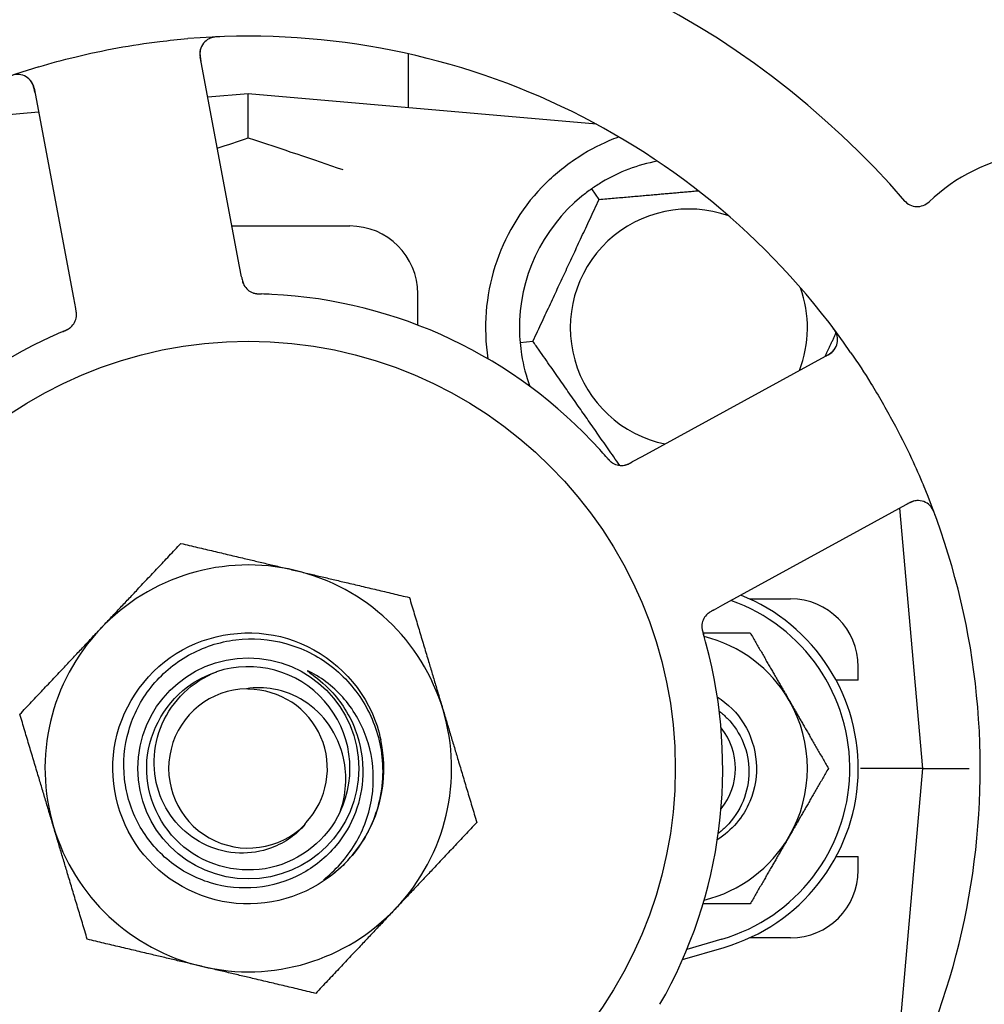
# Model space of a CAD drawing. Header units: inches. Extents: x 5 to 1128, y -85 to 748.
# Tile 53 of 256: x 127.31 to 129.09, y 226.7 to 228.51. Entities that reach past the tile are written whole.
import ezdxf

# ---------------------------------------------------------------- set-up
doc = ezdxf.new("R2010")
doc.units = ezdxf.units.IN
doc.header["$LTSCALE"] = 32
doc.header["$MEASUREMENT"] = 0
doc.layers.add('Dimension (ANSI)', color=7, linetype='Continuous', lineweight=25)
doc.layers.add('Visible (ANSI)', color=7, linetype='Continuous', lineweight=30)
doc.styles.add('Note Text (ANSI)', font='tahoma.ttf')
doc.dimstyles.new('SB Fraction-16 (ANSI)', dxfattribs={"dimscale": 32, "dimtxt": 0.125, "dimasz": 0.098425, "dimexe": 0.125, "dimexo": 0.0625, "dimgap": 0.031496, "dimtad": 0, "dimtih": 1, "dimtoh": 1, "dimdec": 4, "dimrnd": 1e-08, "dimzin": 0, "dimdsep": 46, "dimlunit": 5, "dimtxsty": 'Note Text (ANSI)', "dimcen": 0.09, "dimdle": 0.393701, "dimclrd": 256, "dimclre": 256, "dimclrt": 256, "dimadec": 0, "dimazin": 3, "dimtfac": 0.96, "dimtofl": 0, "dimtmove": 0, "dimatfit": 3, "dimfxl": 1, "dimfrac": 2, "dimtolj": 1, "dimtzin": 12, "dimlwd": -1, "dimlwe": -1, "dimarcsym": 0})

# ---------------------------------------------------------------- blocks, each defined once
blk = doc.blocks.new('*D16')
at = {"layer": 'Defpoints', "color": 0, "transparency": 16777216}
for p in [(170.8073, 474.9837), (79.917, 156.272), (130.8698, 156.272)]:
    blk.add_point(p, dxfattribs=at)
at = {"layer": 'Dimension (ANSI)', "transparency": 16777216}
for p, q in [((168.8073, 474.9837), (75.917, 474.9837)), ((79.917, 471.8341), (79.917, 330.6609)), ((79.917, 159.4216), (79.917, 323.5948)), ((128.8698, 156.272), (75.917, 156.272))]:
    blk.add_line(p, q, dxfattribs=at)
for points in [[(79.3921, 471.8341), (80.4419, 471.8341), (79.917, 474.9837)], [(79.3921, 159.4216), (80.4419, 159.4216), (79.917, 156.272)]]:
    blk.add_solid(points, dxfattribs=at)
at = {"layer": 'Dimension (ANSI)', "transparency": 16777216, "insert": (67.7142, 329.653), "char_height": 4, "attachment_point": 1, "style": 'Note Text (ANSI)'}
blk.add_mtext('\\A1;318 11/16', dxfattribs=at)

msp = doc.modelspace()

# ---------------------------------------------------------------- linework, layer by layer
at = {"layer": 'Visible (ANSI)'}
for p, q in [((127.71691, 228.05967), (127.64405, 228.44587)), ((128.028, 228.45158), (128.028, 228.35214)), ((127.33795, 228.38812), (127.41081, 228.00193)), ((127.733, 228.37795), (127.6581, 228.3714)), ((127.733, 228.29648), (127.733, 228.37795)), ((128.37499, 228.32178), (127.733, 228.37795)), ((127.34625, 228.34412), (127.09102, 228.32178)), ((128.37993, 228.18317), (128.36626, 228.20269)), ((127.70285, 228.1342), (127.9205, 228.1342)), ((127.72059, 228.04015), (127.71691, 228.05967)), ((128.0455, 227.95149), (128.0455, 228.0092)), ((127.41081, 228.00193), (127.4145, 227.98237)), ((128.23419, 227.91947), (128.25793, 227.92154)), ((128.80348, 227.8974), (128.45869, 227.70877)), ((128.45869, 227.70877), (128.44124, 227.69922)), ((128.6082, 227.4355), (128.95299, 227.62413)), ((128.97675, 227.1342), (128.93476, 227.61416)), ((128.65746, 227.4467), (128.733, 227.4467)), ((128.59077, 227.42596), (128.6082, 227.4355)), ((128.858, 227.2967), (128.858, 227.3217)), ((128.858, 227.2967), (128.81717, 227.2967)), ((128.97675, 227.1342), (128.86217, 227.1342)), ((128.92059, 226.49222), (128.97675, 227.1342)), ((128.97675, 227.1342), (129.06274, 227.1342)), ((128.81717, 226.9717), (128.858, 226.9717)), ((128.858, 226.9467), (128.858, 226.9717)), ((128.53393, 226.78187), (128.6105, 226.8042)), ((128.60613, 226.8192), (128.54185, 226.80045)), ((128.733, 226.8217), (128.65746, 226.8217))]:
    msp.add_line(p, q, dxfattribs=at)
for radius in [0.7875, 0.20385]:
    msp.add_circle((127.733, 227.1342), radius, dxfattribs=at)
for centre, radius, start, end in [((127.733, 227.1342), 1.6, 40.81714, 88.5497), ((127.733, 227.1342), 1.35, 34.62287, 94.74397), ((127.67476, 228.45166), 0.03125, 92.53135, 190.68342), ((127.733, 227.1342), 1.35, 106.62287, 166.74397), ((127.30724, 228.38233), 0.03125, 10.68342, 108.83549), ((129.21342, 227.94415), 0.325, 283.56477, 133.80207), ((128.5455, 227.9467), 0.3125, 100.71622, 120.84193), ((128.5455, 227.9467), 0.375, 136.24547, 188.78707), ((128.5455, 227.9467), 0.3125, 129.15807, 180.84193), ((128.5455, 227.9467), 0.21875, 70.34111, 258.47873), ((128.96684, 228.20127), 0.03125, 220.85452, 313.80207), ((127.9205, 228.0092), 0.125, 0, 90), ((127.75237, 228.04024), 0.03125, 208.67765, 250.13682), ((128.5455, 227.9467), 0.21875, 338.88811, 19.65889), ((127.733, 227.1342), 0.875, 42.19111, 87.17573), ((127.38486, 227.97091), 0.03125, 311.46904, 353.46837), ((127.733, 227.1342), 0.875, 114.19111, 159.17573), ((128.78848, 227.92482), 0.03125, 298.68342, 36.83549), ((128.5455, 227.9467), 0.3125, 189.15807, 200.27972), ((128.42118, 227.72387), 0.03125, 239.46904, 281.46837), ((127.733, 227.1342), 1.35, 322.62287, 22.74397), ((128.96799, 227.59671), 0.03125, 20.53135, 118.68342), ((127.733, 227.1342), 0.375, 76.68342, 136.68342), ((127.733, 227.1342), 0.375, 16.68342, 76.68342), ((128.51425, 227.1342), 0.32812, 286.2602, 70.60541), ((128.51425, 227.1342), 0.34375, 286.2602, 68.3076), ((128.733, 227.3217), 0.125, 0, 90), ((128.60069, 227.39576), 0.03125, 136.67765, 178.13682), ((127.733, 227.1342), 0.375, 136.68342, 196.68342), ((128.51425, 227.1342), 0.25, 30, 76.26096), ((127.733, 227.1342), 0.875, 330.19111, 15.17573), ((127.733, 227.1342), 0.1875, 334.71096, 108.15663), ((127.733, 227.1342), 0.14696, 91.25861, 315.29572), ((127.733, 227.1342), 0.14583, 316.55117, 90.00317), ((128.51425, 227.1342), 0.25, 330, 30), ((127.733, 227.1342), 0.375, 316.68342, 16.68342), ((128.51425, 227.1342), 0.11727, 320.56429, 39.43571), ((127.733, 227.1342), 0.25, 319.96044, 12.10596), ((127.733, 227.1342), 0.375, 196.68342, 256.68342), ((128.51425, 227.1342), 0.25, 283.73904, 330), ((127.733, 227.1342), 0.25, 316.19222, 319.96044), ((128.733, 226.9467), 0.125, 270, 0), ((127.733, 227.1342), 0.375, 256.68342, 316.68342)]:
    msp.add_arc(centre, radius, start, end, dxfattribs=at)
for points, knots in [([(127.34681, 228.42778), (127.36878, 228.43434), (127.39078, 228.4403), (127.43884, 228.45204), (127.46526, 228.45766), (127.51784, 228.46721), (127.54367, 228.47111), (127.58675, 228.47637), (127.60401, 228.47814), (127.62135, 228.47958)], [-0.73118965, -0.73118965, -0.73118965, -0.73118965, -0.55244576, -0.55244576, -0.34137939, -0.34137939, -0.13566771, -0.13566771, 0, 0, 0, 0]), ([(127.68044, 228.48318), (127.67981, 228.48315), (127.67919, 228.48313), (127.67752, 228.48305), (127.67644, 228.48299), (127.67445, 228.48283), (127.67353, 228.48275), (127.67118, 228.48247), (127.66973, 228.48225), (127.66722, 228.48176), (127.66612, 228.48149), (127.66427, 228.48096), (127.66348, 228.4807), (127.66193, 228.48012), (127.66119, 228.4798), (127.66039, 228.47941), (127.66022, 228.47932), (127.66007, 228.47925)], [0, 0, 0, 0, 0.005149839, 0.005149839, 0.013554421, 0.013554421, 0.020527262, 0.020527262, 0.031641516, 0.031641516, 0.041623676, 0.041623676, 0.051235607, 0.051235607, 0.06373445, 0.06373445, 0.067355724, 0.067355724, 0.067355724, 0.067355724]), ([(127.64506, 228.46138), (127.64497, 228.4611), (127.64487, 228.46075), (127.64441, 228.45901), (127.64409, 228.45729), (127.6438, 228.45413), (127.64375, 228.45261), (127.64389, 228.44874), (127.64414, 228.4463), (127.64467, 228.44278), (127.64485, 228.44175), (127.6452, 228.43977), (127.64538, 228.43883), (127.64556, 228.43789)], [0.058736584, 0.058736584, 0.058736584, 0.058736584, 0.064782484, 0.064782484, 0.086145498, 0.086145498, 0.103238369, 0.103238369, 0.123434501, 0.123434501, 0.131598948, 0.131598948, 0.13893919, 0.13893919, 0.13893919, 0.13893919]), ([(127.33945, 228.38016), (127.33928, 228.38108), (127.3391, 228.38202), (127.33839, 228.38563), (127.33778, 228.38829), (127.33647, 228.39265), (127.33579, 228.39447), (127.33448, 228.39739), (127.33379, 228.39866), (127.33256, 228.40058), (127.33207, 228.40128), (127.33152, 228.402), (127.33141, 228.40214), (127.3313, 228.40227)], [0, 0, 0, 0, 0.007248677, 0.007248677, 0.028564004, 0.028564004, 0.047482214, 0.047482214, 0.065361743, 0.065361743, 0.076705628, 0.076705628, 0.079955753, 0.079955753, 0.079955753, 0.079955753]), ([(128.27464, 228.20604), (128.29247, 228.22467), (128.31305, 228.2421), (128.35599, 228.27135), (128.37837, 228.28311), (128.40415, 228.29409), (128.41011, 228.29642), (128.41608, 228.2986)], [0.51551539, 0.51551539, 0.51551539, 0.51551539, 0.71204276, 0.71204276, 0.91166133, 0.91166133, 0.96773016, 0.96773016, 0.96773016, 0.96773016]), ([(127.72059, 228.04014), (127.72069, 228.03963), (127.72079, 228.0391), (127.72098, 228.03809), (127.72108, 228.03759), (127.7213, 228.03648), (127.72142, 228.03586), (127.72189, 228.03368), (127.72223, 228.0323), (127.72286, 228.03015), (127.72317, 228.02922), (127.72382, 228.02759), (127.72413, 228.02688), (127.72469, 228.02574), (127.72496, 228.02524), (127.72512, 228.02495), (127.72514, 228.02492), (127.72514, 228.02492), (127.72514, 228.02492), (127.72514, 228.02492)], [0, 0, 0, 0, 0.004355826, 0.004355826, 0.008687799, 0.008687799, 0.014307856, 0.014307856, 0.029588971, 0.029588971, 0.043844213, 0.043844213, 0.054171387, 0.054171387, 0.06195455, 0.06195455, 0.063871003, 0.063871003, 0.063878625, 0.063878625, 0.063878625, 0.063878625]), ([(127.7206, 228.0401), (127.72065, 228.03981), (127.72071, 228.03952), (127.72101, 228.03791), (127.72128, 228.03656), (127.7219, 228.03376), (127.72227, 228.03228), (127.72306, 228.0297), (127.72347, 228.02855), (127.72435, 228.02645), (127.72484, 228.02548), (127.72528, 228.02467), (127.72535, 228.02456), (127.7254, 228.02446)], [0, 0, 0, 0, 0.002309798, 0.002309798, 0.012623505, 0.012623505, 0.02433842, 0.02433842, 0.035397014, 0.035397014, 0.047442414, 0.047442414, 0.049661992, 0.049661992, 0.049661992, 0.049661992]), ([(127.74105, 228.01112), (127.74127, 228.01104), (127.74155, 228.01093), (127.74238, 228.01065), (127.743, 228.01047), (127.7443, 228.01013), (127.74498, 228.00997), (127.74637, 228.00971), (127.74706, 228.0096), (127.74872, 228.00937), (127.74974, 228.00926), (127.75126, 228.00914), (127.75172, 228.00911), (127.75338, 228.009), (127.75462, 228.00895), (127.75624, 228.0089), (127.75664, 228.00888), (127.75721, 228.00887), (127.75739, 228.00886), (127.75757, 228.00886)], [0.044252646, 0.044252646, 0.044252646, 0.044252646, 0.05067159, 0.05067159, 0.061250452, 0.061250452, 0.07105005, 0.07105005, 0.078610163, 0.078610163, 0.087196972, 0.087196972, 0.090753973, 0.090753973, 0.100050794, 0.100050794, 0.103147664, 0.103147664, 0.104517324, 0.104517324, 0.104517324, 0.104517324]), ([(127.7414, 228.01098), (127.7414, 228.01098), (127.74143, 228.01097), (127.74156, 228.01092), (127.74169, 228.01088), (127.74211, 228.01073), (127.74246, 228.01062), (127.74363, 228.01026), (127.74454, 228.01003), (127.74651, 228.00964), (127.74754, 228.00948), (127.74997, 228.0092), (127.75142, 228.00909), (127.75424, 228.00895), (127.75563, 228.00891), (127.75718, 228.00887), (127.75737, 228.00886), (127.75757, 228.00886)], [0.030853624, 0.030853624, 0.030853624, 0.030853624, 0.032941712, 0.032941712, 0.036385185, 0.036385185, 0.042347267, 0.042347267, 0.055267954, 0.055267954, 0.065838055, 0.065838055, 0.077516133, 0.077516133, 0.087897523, 0.087897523, 0.089364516, 0.089364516, 0.089364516, 0.089364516]), ([(127.41573, 227.96609), (127.41575, 227.96618), (127.41576, 227.96628), (127.4158, 227.96658), (127.41583, 227.9668), (127.41593, 227.9678), (127.416, 227.96874), (127.41603, 227.971), (127.41597, 227.97243), (127.41569, 227.97534), (127.41548, 227.97684), (127.41512, 227.97899), (127.415, 227.97967), (127.41481, 227.98067), (127.41475, 227.98101), (127.41463, 227.98168), (127.41457, 227.982), (127.4145, 227.98233)], [0.038929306, 0.038929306, 0.038929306, 0.038929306, 0.040726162, 0.040726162, 0.043941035, 0.043941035, 0.054249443, 0.054249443, 0.066768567, 0.066768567, 0.078206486, 0.078206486, 0.083402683, 0.083402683, 0.086046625, 0.086046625, 0.088630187, 0.088630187, 0.088630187, 0.088630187]), ([(127.41585, 227.96689), (127.41585, 227.96689), (127.41585, 227.9669), (127.41586, 227.96697), (127.41589, 227.96719), (127.41596, 227.96788), (127.416, 227.96842), (127.41607, 227.96964), (127.41608, 227.9703), (127.41606, 227.97116), (127.41605, 227.97137), (127.41599, 227.97296), (127.4158, 227.97478), (127.41535, 227.9777), (127.4152, 227.97856), (127.41495, 227.97992), (127.41487, 227.98039), (127.41469, 227.98134), (127.4146, 227.98184), (127.4145, 227.98233)], [0.028019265, 0.028019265, 0.028019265, 0.028019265, 0.028672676, 0.028672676, 0.033062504, 0.033062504, 0.040781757, 0.040781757, 0.051074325, 0.051074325, 0.054504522, 0.054504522, 0.075062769, 0.075062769, 0.083066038, 0.083066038, 0.087153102, 0.087153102, 0.091266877, 0.091266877, 0.091266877, 0.091266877]), ([(127.39143, 227.93978), (127.39171, 227.9399), (127.39199, 227.94001), (127.39273, 227.94033), (127.3932, 227.94053), (127.39465, 227.94116), (127.39565, 227.94161), (127.39772, 227.94258), (127.39879, 227.94312), (127.40087, 227.94423), (127.40183, 227.94481), (127.40369, 227.94602), (127.40448, 227.94662), (127.40544, 227.94741), (127.4057, 227.94763), (127.40589, 227.9478)], [0.001596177, 0.001596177, 0.001596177, 0.001596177, 0.00393777, 0.00393777, 0.007842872, 0.007842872, 0.016055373, 0.016055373, 0.025513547, 0.025513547, 0.037191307, 0.037191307, 0.054193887, 0.054193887, 0.06155888, 0.06155888, 0.06155888, 0.06155888]), ([(127.39143, 227.93978), (127.39194, 227.93999), (127.39244, 227.94021), (127.39344, 227.94063), (127.39394, 227.94085), (127.39561, 227.94157), (127.39677, 227.9421), (127.39864, 227.94301), (127.3994, 227.9434), (127.4011, 227.94433), (127.40197, 227.94485), (127.40347, 227.94585), (127.40412, 227.94633), (127.40513, 227.94713), (127.40553, 227.94748), (127.40577, 227.94769), (127.4058, 227.94772), (127.40581, 227.94773), (127.40581, 227.94773), (127.40581, 227.94773)], [0, 0, 0, 0, 0.004180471, 0.004180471, 0.008305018, 0.008305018, 0.018114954, 0.018114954, 0.025612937, 0.025612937, 0.036850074, 0.036850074, 0.047489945, 0.047489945, 0.056089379, 0.056089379, 0.058286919, 0.058286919, 0.058652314, 0.058652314, 0.058652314, 0.058652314]), ([(128.81915, 227.93081), (128.81909, 227.93109), (128.81901, 227.93144), (128.81871, 227.93261), (128.81844, 227.9335), (128.81772, 227.93547), (128.81723, 227.93664), (128.81624, 227.9386), (128.81591, 227.93922), (128.81505, 227.94076), (128.81449, 227.9417), (128.81323, 227.94367), (128.81252, 227.94471), (128.81139, 227.94632), (128.81095, 227.94691), (128.81008, 227.94808), (128.80966, 227.94864), (128.80922, 227.94922)], [0.051298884, 0.051298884, 0.051298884, 0.051298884, 0.057269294, 0.057269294, 0.069785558, 0.069785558, 0.083632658, 0.083632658, 0.089458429, 0.089458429, 0.097820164, 0.097820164, 0.107290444, 0.107290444, 0.113094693, 0.113094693, 0.118968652, 0.118968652, 0.118968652, 0.118968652]), ([(127.3914, 227.93977), (127.39096, 227.93958), (127.39049, 227.93938), (127.38999, 227.93916), (127.38548, 227.93724), (127.37935, 227.93457), (127.37444, 227.93236)], [0.48080563, 0.48080563, 0.48080563, 0.48080563, 0.5329828, 0.5329828, 0.5329828, 1, 1, 1, 1]), ([(128.79636, 227.89351), (128.79719, 227.89396), (128.79802, 227.89442), (128.80124, 227.89622), (128.80358, 227.89762), (128.80733, 227.90021), (128.80885, 227.90142), (128.81121, 227.90357), (128.81221, 227.90462), (128.81366, 227.90637), (128.81417, 227.90706), (128.81468, 227.9078), (128.81479, 227.90796), (128.81488, 227.9081)], [0, 0, 0, 0, 0.007248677, 0.007248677, 0.028564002, 0.028564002, 0.047482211, 0.047482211, 0.06536174, 0.06536174, 0.076705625, 0.076705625, 0.079955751, 0.079955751, 0.079955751, 0.079955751]), ([(128.84393, 227.90123), (128.85696, 227.88237), (128.86942, 227.86329), (128.8955, 227.82109), (128.90907, 227.7976), (128.93408, 227.75111), (128.94546, 227.72841), (128.96377, 227.68921), (128.97105, 227.67277), (128.97803, 227.65613)], [-0.73117437, -0.73117437, -0.73117437, -0.73117437, -0.55243049, -0.55243049, -0.34047291, -0.34047291, -0.14064238, -0.14064238, 0, 0, 0, 0]), ([(128.39358, 227.70802), (128.39326, 227.70838), (128.39293, 227.70876), (128.39257, 227.70918), (128.38935, 227.71287), (128.38491, 227.71787), (128.3813, 227.72186)], [0.48080563, 0.48080563, 0.48080563, 0.48080563, 0.5329828, 0.5329828, 0.5329828, 1, 1, 1, 1]), ([(128.3936, 227.70799), (128.3938, 227.70776), (128.394, 227.70754), (128.39453, 227.70693), (128.39486, 227.70654), (128.39591, 227.70535), (128.39665, 227.70454), (128.39821, 227.70288), (128.39905, 227.70203), (128.40075, 227.70039), (128.4016, 227.69966), (128.40332, 227.69826), (128.40414, 227.69769), (128.40519, 227.69702), (128.40548, 227.69685), (128.4057, 227.69672)], [0.001596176, 0.001596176, 0.001596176, 0.001596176, 0.003937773, 0.003937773, 0.007842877, 0.007842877, 0.016055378, 0.016055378, 0.025513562, 0.025513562, 0.037191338, 0.037191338, 0.0541939, 0.0541939, 0.061558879, 0.061558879, 0.061558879, 0.061558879]), ([(128.3936, 227.70799), (128.39396, 227.70758), (128.39432, 227.70716), (128.39504, 227.70634), (128.39539, 227.70593), (128.3966, 227.70457), (128.39746, 227.70363), (128.3989, 227.70214), (128.3995, 227.70154), (128.40091, 227.7002), (128.40168, 227.69954), (128.40309, 227.69842), (128.40375, 227.69795), (128.40482, 227.69724), (128.40528, 227.69696), (128.40555, 227.6968), (128.40559, 227.69678), (128.4056, 227.69677), (128.4056, 227.69677), (128.4056, 227.69677)], [0, 0, 0, 0, 0.004180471, 0.004180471, 0.008305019, 0.008305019, 0.018114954, 0.018114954, 0.025612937, 0.025612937, 0.036850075, 0.036850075, 0.047489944, 0.047489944, 0.05608938, 0.05608938, 0.05828692, 0.05828692, 0.058652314, 0.058652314, 0.058652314, 0.058652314]), ([(128.42613, 227.69301), (128.42622, 227.69303), (128.42632, 227.69304), (128.42662, 227.6931), (128.42684, 227.69314), (128.42782, 227.69335), (128.42874, 227.69358), (128.4309, 227.69425), (128.43224, 227.69475), (128.43492, 227.69591), (128.43628, 227.69658), (128.43821, 227.69758), (128.43882, 227.6979), (128.43972, 227.69839), (128.44002, 227.69856), (128.44062, 227.69888), (128.44091, 227.69904), (128.4412, 227.6992)], [0.038929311, 0.038929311, 0.038929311, 0.038929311, 0.040726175, 0.040726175, 0.043941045, 0.043941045, 0.054249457, 0.054249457, 0.066768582, 0.066768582, 0.078206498, 0.078206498, 0.083402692, 0.083402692, 0.086046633, 0.086046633, 0.088630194, 0.088630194, 0.088630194, 0.088630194]), ([(128.42693, 227.69315), (128.42693, 227.69315), (128.42694, 227.69315), (128.42701, 227.69316), (128.42723, 227.6932), (128.4279, 227.69335), (128.42843, 227.69347), (128.42961, 227.69379), (128.43025, 227.69399), (128.43105, 227.69427), (128.43126, 227.69434), (128.43275, 227.69489), (128.43442, 227.69563), (128.43705, 227.69696), (128.43783, 227.69737), (128.43904, 227.69802), (128.43946, 227.69825), (128.44032, 227.69872), (128.44076, 227.69896), (128.4412, 227.6992)], [0.028019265, 0.028019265, 0.028019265, 0.028019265, 0.028672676, 0.028672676, 0.033062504, 0.033062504, 0.040781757, 0.040781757, 0.051074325, 0.051074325, 0.054504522, 0.054504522, 0.07506277, 0.07506277, 0.083066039, 0.083066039, 0.087153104, 0.087153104, 0.091266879, 0.091266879, 0.091266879, 0.091266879]), ([(128.96805, 227.62796), (128.96775, 227.62796), (128.96739, 227.62795), (128.9656, 227.62785), (128.96385, 227.62762), (128.96076, 227.62692), (128.95931, 227.6265), (128.95567, 227.62517), (128.95342, 227.62418), (128.95024, 227.62258), (128.94931, 227.6221), (128.94754, 227.62115), (128.9467, 227.62069), (128.94586, 227.62023)], [0.058736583, 0.058736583, 0.058736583, 0.058736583, 0.064782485, 0.064782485, 0.086145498, 0.086145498, 0.103238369, 0.103238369, 0.123434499, 0.123434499, 0.131598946, 0.131598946, 0.138939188, 0.138939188, 0.138939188, 0.138939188]), ([(128.99971, 227.60105), (128.9995, 227.60164), (128.99928, 227.60222), (128.99869, 227.60379), (128.9983, 227.60479), (128.99754, 227.60663), (128.99717, 227.60748), (128.99618, 227.60964), (128.99552, 227.61095), (128.99428, 227.61318), (128.99368, 227.61414), (128.99261, 227.61574), (128.99212, 227.61641), (128.99108, 227.61771), (128.99055, 227.61831), (128.98993, 227.61896), (128.9898, 227.61909), (128.98968, 227.61921)], [0, 0, 0, 0, 0.005149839, 0.005149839, 0.013554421, 0.013554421, 0.020527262, 0.020527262, 0.031641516, 0.031641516, 0.041623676, 0.041623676, 0.051235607, 0.051235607, 0.06373445, 0.06373445, 0.067355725, 0.067355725, 0.067355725, 0.067355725]), ([(128.59073, 227.42594), (128.59047, 227.42579), (128.59021, 227.42565), (128.58878, 227.42486), (128.58757, 227.4242), (128.5851, 227.42274), (128.58381, 227.42193), (128.5816, 227.42038), (128.58063, 227.41963), (128.57891, 227.41815), (128.57813, 227.41738), (128.57751, 227.41671), (128.57742, 227.41662), (128.57734, 227.41653)], [0, 0, 0, 0, 0.002309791, 0.002309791, 0.012623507, 0.012623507, 0.024338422, 0.024338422, 0.035397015, 0.035397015, 0.047442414, 0.047442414, 0.049661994, 0.049661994, 0.049661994, 0.049661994]), ([(128.59077, 227.42596), (128.59031, 227.4257), (128.58984, 227.42545), (128.58894, 227.42495), (128.58849, 227.42471), (128.5875, 227.42415), (128.58696, 227.42384), (128.58503, 227.42273), (128.58381, 227.42197), (128.58196, 227.42071), (128.58118, 227.42013), (128.57982, 227.41901), (128.57925, 227.41849), (128.57834, 227.41761), (128.57795, 227.4172), (128.57772, 227.41696), (128.57769, 227.41693), (128.57769, 227.41693), (128.57769, 227.41693), (128.57769, 227.41693)], [0, 0, 0, 0, 0.004355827, 0.004355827, 0.008687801, 0.008687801, 0.014307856, 0.014307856, 0.029588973, 0.029588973, 0.043844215, 0.043844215, 0.054171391, 0.054171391, 0.061954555, 0.061954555, 0.063871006, 0.063871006, 0.063878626, 0.063878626, 0.063878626, 0.063878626]), ([(127.91342, 226.96114), (127.86482, 226.91048), (127.79411, 226.88182), (127.72395, 226.88437), (127.65382, 226.8869), (127.58539, 226.92058), (127.54058, 226.97459), (127.49579, 227.02859), (127.47534, 227.10205), (127.48579, 227.17142), (127.49648, 227.24241), (127.5394, 227.3079), (127.60023, 227.34603), (127.66043, 227.38376), (127.73711, 227.39407), (127.80514, 227.37357), (127.8731, 227.35309), (127.93126, 227.30222), (127.96062, 227.2376), (127.96803, 227.22128), (127.97358, 227.20415), (127.97725, 227.18662)], [5.2445607, 5.2445607, 5.2445607, 5.2445607, 6.086966, 6.086966, 6.086966, 6.9291128, 6.9291128, 6.9291128, 7.7710085, 7.7710085, 7.7710085, 8.6324711, 8.6324711, 8.6324711, 9.4850832, 9.4850832, 9.4850832, 10.3367446, 10.3367446, 10.3367446, 10.5518672, 10.5518672, 10.5518672, 10.5518672]), ([(128.56947, 227.39716), (128.56947, 227.39716), (128.56946, 227.39713), (128.56946, 227.39699), (128.56945, 227.39685), (128.56945, 227.3964), (128.56944, 227.39604), (128.56947, 227.39481), (128.56953, 227.39387), (128.56977, 227.39188), (128.56994, 227.39085), (128.57042, 227.38845), (128.57077, 227.38704), (128.5715, 227.38431), (128.57189, 227.38298), (128.57233, 227.38149), (128.57239, 227.38131), (128.57244, 227.38112)], [0.030853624, 0.030853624, 0.030853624, 0.030853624, 0.032941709, 0.032941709, 0.03638518, 0.03638518, 0.042347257, 0.042347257, 0.055267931, 0.055267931, 0.065838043, 0.065838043, 0.077516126, 0.077516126, 0.087897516, 0.087897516, 0.089364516, 0.089364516, 0.089364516, 0.089364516]), ([(128.56949, 227.39753), (128.56948, 227.3973), (128.56947, 227.397), (128.56946, 227.39612), (128.56947, 227.39548), (128.56955, 227.39414), (128.56961, 227.39343), (128.56979, 227.39203), (128.56989, 227.39135), (128.57019, 227.3897), (128.57041, 227.38869), (128.57076, 227.38721), (128.57087, 227.38676), (128.57128, 227.38515), (128.57162, 227.38395), (128.57207, 227.3824), (128.57218, 227.38201), (128.57234, 227.38146), (128.57239, 227.38129), (128.57244, 227.38112)], [0.044252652, 0.044252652, 0.044252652, 0.044252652, 0.050671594, 0.050671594, 0.061250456, 0.061250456, 0.071050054, 0.071050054, 0.078610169, 0.078610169, 0.087196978, 0.087196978, 0.090753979, 0.090753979, 0.100050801, 0.100050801, 0.10314767, 0.10314767, 0.10451733, 0.10451733, 0.10451733, 0.10451733]), ([(127.94424, 227.12142), (127.94347, 227.09793), (127.93878, 227.07474), (127.92198, 227.03063), (127.90991, 227.01003), (127.87667, 226.97015), (127.85454, 226.95225), (127.8044, 226.92574), (127.77684, 226.9175), (127.71981, 226.91196), (127.69089, 226.91483), (127.63546, 226.93153), (127.60953, 226.94531), (127.56414, 226.98219), (127.54519, 227.00501), (127.51693, 227.05688), (127.50798, 227.08547), (127.50147, 227.14478), (127.50408, 227.17492), (127.52073, 227.23282), (127.53473, 227.25999), (127.57249, 227.30768), (127.59598, 227.32769), (127.64955, 227.35776), (127.67916, 227.36744), (127.74072, 227.37499), (127.77208, 227.37268), (127.83247, 227.35613), (127.86087, 227.34195), (127.91091, 227.30335), (127.932, 227.27922), (127.96393, 227.224), (127.97437, 227.19338), (127.97867, 227.16163)], [-3.5801326, -3.5801326, -3.5801326, -3.5801326, -3.4004535, -3.4004535, -3.2191752, -3.2191752, -3.0035583, -3.0035583, -2.7857358, -2.7857358, -2.5657084, -2.5657084, -2.3434763, -2.3434763, -2.1190401, -2.1190401, -1.8924003, -1.8924003, -1.6635571, -1.6635571, -1.4325112, -1.4325112, -1.1992628, -1.1992628, -0.9638125, -0.9638125, -0.7261606, -0.7261606, -0.4863077, -0.4863077, -0.244254, -0.244254, 0, 0, 0, 0]), ([(127.83745, 227.03082), (127.82965, 227.02164), (127.82075, 227.01345), (127.80007, 226.99861), (127.78819, 226.9923), (127.75675, 226.9806), (127.73666, 226.97738), (127.6958, 226.97877), (127.67544, 226.98357), (127.63716, 227.00086), (127.61969, 227.01338), (127.59007, 227.04476), (127.57837, 227.06347), (127.56252, 227.10482), (127.55872, 227.12713), (127.5598, 227.17254), (127.5649, 227.19518), (127.58363, 227.2378), (127.59727, 227.25727), (127.63162, 227.29036), (127.65213, 227.30349), (127.67457, 227.31237)], [-1.5503297, -1.5503297, -1.5503297, -1.5503297, -1.4577971, -1.4577971, -1.3550285, -1.3550285, -1.200467, -1.200467, -1.0416694, -1.0416694, -0.8786368, -0.8786368, -0.7113708, -0.7113708, -0.5398726, -0.5398726, -0.3641439, -0.3641439, -0.1841858, -0.1841858, 0, 0, 0, 0]), ([(127.84988, 227.31062), (127.84841, 227.31142), (127.84674, 227.31228), (127.84463, 227.31325), (127.84366, 227.31367), (127.84285, 227.31391), (127.84268, 227.31395), (127.8425, 227.31397), (127.84245, 227.31397), (127.84239, 227.31396), (127.84236, 227.31395), (127.84233, 227.31393), (127.84232, 227.31392), (127.84231, 227.31389), (127.8423, 227.31388), (127.8423, 227.31384), (127.84231, 227.31381), (127.84234, 227.31374), (127.84238, 227.31369), (127.84252, 227.3135), (127.8427, 227.31331), (127.84366, 227.31245), (127.84495, 227.31149), (127.85273, 227.30575), (127.86641, 227.29626), (127.88145, 227.28106)], [-0.32002064, -0.32002064, -0.32002064, -0.32002064, -0.25037654, -0.25037654, -0.22022079, -0.22022079, -0.21319305, -0.21319305, -0.21059304, -0.21059304, -0.20923641, -0.20923641, -0.20821255, -0.20821255, -0.20712521, -0.20712521, -0.2055378, -0.2055378, -0.20262718, -0.20262718, -0.19315319, -0.19315319, -0.1629071, -0.1629071, 0, 0, 0, 0]), ([(127.90253, 227.0541), (127.8783, 227.00282), (127.82959, 226.96378), (127.77426, 226.9513), (127.71893, 226.93882), (127.65819, 226.95316), (127.61429, 226.98907), (127.57047, 227.02491), (127.54438, 227.08145), (127.54554, 227.13804), (127.5467, 227.19473), (127.57519, 227.25025), (127.62057, 227.28425), (127.63688, 227.29648), (127.65525, 227.30582), (127.67463, 227.3121)], [5.153766, 5.153766, 5.153766, 5.153766, 6.061332, 6.061332, 6.061332, 6.968806, 6.968806, 6.968806, 7.8744508, 7.8744508, 7.8744508, 8.7817425, 8.7817425, 8.7817425, 9.107885, 9.107885, 9.107885, 9.107885]), ([(127.87854, 226.93439), (127.90189, 226.95422), (127.92133, 226.97822), (127.95024, 227.03243), (127.95936, 227.06218), (127.96538, 227.12259), (127.96258, 227.15262), (127.94568, 227.20899), (127.93209, 227.23486), (127.89618, 227.2791), (127.87448, 227.29724), (127.84988, 227.31062)], [-1.1317323, -1.1317323, -1.1317323, -1.1317323, -0.8984595, -0.8984595, -0.6634575, -0.6634575, -0.435379, -0.435379, -0.2142259, -0.2142259, 0, 0, 0, 0]), ([(127.90253, 227.0541), (127.90802, 227.06983), (127.91137, 227.08622), (127.91351, 227.1196), (127.91225, 227.13643), (127.90375, 227.17478), (127.89472, 227.19558), (127.86957, 227.2316), (127.85401, 227.24668), (127.81871, 227.26929), (127.79951, 227.27692), (127.76297, 227.28349), (127.74619, 227.28372), (127.72977, 227.28112)], [-0.89666376, -0.89666376, -0.89666376, -0.89666376, -0.7697294, -0.7697294, -0.64162523, -0.64162523, -0.47009117, -0.47009117, -0.30597672, -0.30597672, -0.14928046, -0.14928046, -0.02134877, -0.02134877, -0.02134877, -0.02134877]), ([(127.88145, 227.28106), (127.89126, 227.27115), (127.90008, 227.26038), (127.91694, 227.23521), (127.92448, 227.22063), (127.94047, 227.17854), (127.94518, 227.15005), (127.94424, 227.12142)], [-0.44935864, -0.44935864, -0.44935864, -0.44935864, -0.34320731, -0.34320731, -0.21838639, -0.21838639, 0, 0, 0, 0]), ([(128.59783, 227.26583), (128.61763, 227.25329), (128.6347, 227.23646), (128.64705, 227.21653), (128.67324, 227.17428), (128.67753, 227.11923), (128.6582, 227.07343), (128.64593, 227.04437), (128.62436, 227.01953), (128.59783, 227.00252)], [6.8488771, 6.8488771, 6.8488771, 6.8488771, 7.2990044, 7.2990044, 7.2990044, 8.2534333, 8.2534333, 8.2534333, 8.8590861, 8.8590861, 8.8590861, 8.8590861]), ([(128.60166, 227.2394), (128.60679, 227.23549), (128.61166, 227.23121), (128.6289, 227.21373), (128.63892, 227.1985), (128.65273, 227.16479), (128.65627, 227.1466), (128.65623, 227.10958), (128.65254, 227.09112), (128.63821, 227.05635), (128.62762, 227.04042), (128.60971, 227.02234), (128.60484, 227.01804), (128.59972, 227.01408)], [-1.06231766, -1.06231766, -1.06231766, -1.06231766, -1.01273267, -1.01273267, -0.87465824, -0.87465824, -0.73438222, -0.73438222, -0.59190522, -0.59190522, -0.44722789, -0.44722789, -0.39760805, -0.39760805, -0.39760805, -0.39760805]), ([(127.97867, 227.16163), (127.98104, 227.14417), (127.98149, 227.1265), (127.97853, 227.09111), (127.97508, 227.07349), (127.96021, 227.02601), (127.9448, 226.99773), (127.9244, 226.97337)], [-0.51193076, -0.51193076, -0.51193076, -0.51193076, -0.37804019, -0.37804019, -0.24204071, -0.24204071, 0, 0, 0, 0]), ([(127.91342, 226.96114), (127.90588, 226.95331), (127.89773, 226.94595), (127.88218, 226.93393), (127.87642, 226.93025), (127.87305, 226.92842), (127.87241, 226.92809), (127.87185, 226.92788), (127.87173, 226.92784), (127.87159, 226.92782), (127.87155, 226.92782), (127.8715, 226.92782), (127.87148, 226.92783), (127.87146, 226.92784), (127.87145, 226.92785), (127.87143, 226.92787), (127.87143, 226.92788), (127.87143, 226.92792), (127.87143, 226.92794), (127.87145, 226.92802), (127.87149, 226.92807), (127.87206, 226.92892), (127.87484, 226.93125), (127.87854, 226.93439)], [-0.28928031, -0.28928031, -0.28928031, -0.28928031, -0.16787143, -0.16787143, -0.06646306, -0.06646306, -0.04917499, -0.04917499, -0.04476579, -0.04476579, -0.04306859, -0.04306859, -0.04215282, -0.04215282, -0.04143605, -0.04143605, -0.040655, -0.040655, -0.03948059, -0.03948059, -0.0370912, -0.0370912, 0, 0, 0, 0])]:
    msp.add_open_spline(points, degree=3, knots=knots, dxfattribs=at)
for points in [[(127.67579, 228.27763), (127.69469, 228.28392), (127.7138, 228.29022), (127.733, 228.29648)], [(127.733, 228.29648), (127.79328, 228.27684), (127.85269, 228.25672), (127.90731, 228.23818)], [(128.36626, 228.20269), (128.36002, 228.19831), (128.35378, 228.19358), (128.34817, 228.18902)], [(128.38529, 228.21501), (128.37909, 228.2113), (128.37251, 228.20705), (128.36626, 228.20269)], [(127.77612, 228.00814), (127.77015, 228.00843), (127.7625, 228.00871), (127.75756, 228.00886)], [(128.23304, 227.94211), (128.23314, 227.93488), (128.23353, 227.92706), (128.23419, 227.91947)], [(128.23419, 227.91947), (128.23486, 227.91187), (128.23584, 227.9041), (128.23699, 227.89696)], [(128.57749, 227.36326), (128.57592, 227.36903), (128.57383, 227.37639), (128.57244, 227.38113)], [(127.73299, 227.28003), (127.73192, 227.28041), (127.73085, 227.28077), (127.72977, 227.28112)], [(127.83745, 227.03082), (127.83794, 227.03185), (127.83841, 227.03288), (127.83888, 227.03391)]]:
    msp.add_open_spline(points, degree=3, dxfattribs=at)
for points, weights in [([(128.37993, 228.18317), (128.47731, 228.19169), (128.56268, 228.19916)], [1.04422863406, 1.14843950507, 1.11819795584]), ([(128.25793, 227.92154), (128.31893, 228.05236), (128.37993, 228.18317)], [1.04422863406, 1.20577136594, 1.04422863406]), ([(128.81693, 227.93722), (128.80648, 227.91482), (128.79661, 227.89364)], [1.07843603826, 1.09878333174, 1.1102393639]), ([(128.41812, 227.69277), (128.33866, 227.80624), (128.25793, 227.92154)], [1.05318140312, 1.20116354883, 1.04422863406]), ([(127.46016, 227.39146), (127.52909, 227.46457), (127.60869, 227.54899)], [1, 1.0379548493, 1]), ([(127.60869, 227.54899), (127.7216, 227.52226), (127.81938, 227.49912)], [1, 1.0379548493, 1]), ([(127.81938, 227.49912), (127.91716, 227.47597), (128.03006, 227.44925)], [1, 1.0379548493, 1]), ([(128.03006, 227.44925), (128.06337, 227.33811), (128.09222, 227.24186)], [1, 1.0379548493, 1]), ([(127.31163, 227.23394), (127.39123, 227.31835), (127.46016, 227.39146)], [1, 1.0379548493, 1]), ([(128.57155, 227.3842), (128.6125, 227.3842), (128.65859, 227.3842)], [1.01840499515, 1.02227336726, 1]), ([(128.65859, 227.3842), (128.69726, 227.31721), (128.73076, 227.2592)], [1, 1.0379548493, 1]), ([(128.73076, 227.2592), (128.76425, 227.20119), (128.80293, 227.1342)], [1, 1.0379548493, 1]), ([(128.09222, 227.24186), (128.12106, 227.14561), (128.15437, 227.03446)], [1, 1.0379548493, 1]), ([(127.37379, 227.02655), (127.34494, 227.1228), (127.31163, 227.23394)], [1, 1.0379548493, 1]), ([(128.80293, 227.1342), (128.76425, 227.06721), (128.73076, 227.0092)], [1, 1.0379548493, 1]), ([(127.43594, 226.81915), (127.40263, 226.93029), (127.37379, 227.02655)], [1, 1.0379548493, 1]), ([(128.15437, 227.03446), (128.07478, 226.95005), (128.00584, 226.87694)], [1, 1.0379548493, 1]), ([(128.73076, 227.0092), (128.69726, 226.95119), (128.65859, 226.8842)], [1, 1.0379548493, 1]), ([(128.00584, 226.87694), (127.93691, 226.80383), (127.85731, 226.71942)], [1, 1.0379548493, 1]), ([(128.65859, 226.8842), (128.61249, 226.8842), (128.57153, 226.8842)], [1, 1.02228011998, 1.01840264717]), ([(127.64663, 226.76928), (127.54885, 226.79243), (127.43594, 226.81915)], [1, 1.0379548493, 1]), ([(127.85731, 226.71942), (127.74441, 226.74614), (127.64663, 226.76928)], [1, 1.0379548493, 1])]:
    msp.add_rational_spline(points, weights, degree=2, dxfattribs=at)

# ---------------------------------------------------------------- dimensions: what is measured, and where the dimension line sits
at = {"layer": 'Dimension (ANSI)'}
dim = msp.add_linear_dim(base=(79.91701, 156.27197), p1=(170.80726, 474.98367), p2=(130.86976, 156.27197), angle=270, dimstyle='SB Fraction-16 (ANSI)', override={"dimgap": 0.031496, "dimdec": 4, "dimtol": 0, "dimlim": 0, "dimtp": 0, "dimtm": 0, "dimtdec": 2, "dimatfit": 1}, dxfattribs=at)
dim.commit()
dim.dimension.update_dxf_attribs({"geometry": '*D16', "text_midpoint": (79.91701, 327.12782), "dimtype": 160})

doc.saveas('drawing.dxf')
